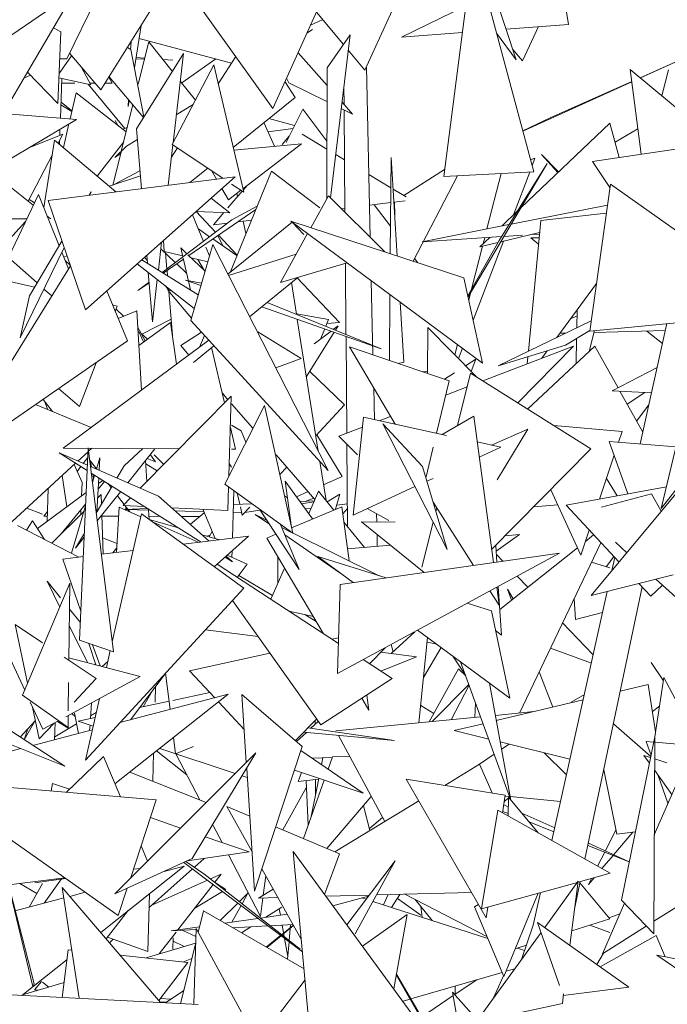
# Model space of a CAD drawing. Header units: metres. Extents: x -14.5 to 19.7, y -19.1 to 4.
# Tile 190 of 218: x 18.398 to 18.528, y 3.038 to 3.235. Entities that reach past the tile are written whole.
import ezdxf

# ---------------------------------------------------------------- set-up
doc = ezdxf.new("R2010")
doc.units = ezdxf.units.M
doc.layers.add('G-IMPT', color=7, linetype='Continuous', lineweight=5)
doc.layers.add('L-PLNT', color=7, linetype='Continuous', lineweight=5, true_color=0x005900)

# ---------------------------------------------------------------- blocks, each defined once
blk = doc.blocks.new('ÁRVORES ORNAMENTAIS - Pequeno e Médio Porte - Ipê-roxo-2976198-A')
at = {"layer": 'G-IMPT', "color": 253, "true_color": 0xaaaaaa}
for p, q in [((7.93285, 3.22726), (7.95077, 3.26365)), ((8.02268, 3.22702), (8.01104, 3.2625)), ((8.00818, 3.20373), (8.01413, 3.24957)), ((8.02617, 3.20463), (8.01413, 3.24957)), ((7.97401, 3.21732), (7.95312, 3.24664)), ((8.03311, 3.23413), (8.03109, 3.24679)), ((7.99241, 3.22497), (8.00145, 3.24473)), ((7.8998, 3.21703), (7.93437, 3.24059)), ((7.91088, 3.20049), (7.93437, 3.24059)), ((7.95035, 3.23811), (7.93969, 3.22104)), ((7.99975, 3.23159), (8.01261, 3.23783)), ((7.97401, 3.21732), (7.98318, 3.2375)), ((7.98814, 3.23012), (7.98277, 3.23659)), ((7.94636, 3.22546), (7.94774, 3.23393)), ((7.98157, 3.23396), (7.98402, 3.23509)), ((8.03311, 3.23413), (8.02066, 3.23318)), ((7.93166, 3.23261), (7.93019, 3.23345)), ((7.93106, 3.21828), (7.93166, 3.23261)), ((7.98086, 3.23239), (7.98196, 3.2331)), ((7.98196, 3.2331), (7.98087, 3.23242)), ((7.98946, 3.23202), (7.98488, 3.22545)), ((7.98946, 3.23202), (7.98558, 3.19944)), ((8.01192, 3.23251), (7.99975, 3.23159)), ((8.01874, 3.23238), (8.02268, 3.22702)), ((8.02391, 3.22683), (8.02712, 3.23367)), ((7.94562, 3.22909), (7.9457, 3.23065)), ((7.94712, 3.22214), (7.94926, 3.23062)), ((7.96577, 3.2264), (7.94732, 3.23131)), ((7.95395, 3.22474), (7.94926, 3.23062)), ((7.93379, 3.22786), (7.93131, 3.22433)), ((7.93969, 3.22104), (7.93338, 3.22834)), ((7.94497, 3.2295), (7.94565, 3.22909)), ((7.94829, 3.21567), (7.94565, 3.22909)), ((7.95617, 3.22829), (7.94679, 3.21327)), ((7.95617, 3.22829), (7.9541, 3.21043)), ((7.98487, 3.22193), (7.97907, 3.22845)), ((7.99241, 3.22497), (7.9891, 3.22896)), ((8.02391, 3.22683), (8.022, 3.22908)), ((8.0584, 3.22836), (8.04742, 3.22346)), ((8.04749, 3.22341), (8.0584, 3.22836)), ((7.93285, 3.22726), (7.93143, 3.22723)), ((7.94666, 3.22726), (7.9484, 3.2272)), ((7.94669, 3.22747), (7.94844, 3.22736)), ((7.95204, 3.22713), (7.95404, 3.227)), ((7.95209, 3.22707), (7.95404, 3.227)), ((7.96223, 3.22601), (7.95395, 3.21014)), ((7.96264, 3.22723), (7.95582, 3.22241)), ((7.96822, 3.20059), (7.96223, 3.22601)), ((7.96312, 3.22223), (7.96661, 3.22771)), ((7.92427, 3.22334), (7.92561, 3.22395)), ((7.93106, 3.21828), (7.925, 3.22459)), ((7.93765, 3.22205), (7.93574, 3.22561)), ((7.98488, 3.22545), (7.98481, 3.19923)), ((7.99351, 3.19155), (7.99273, 3.22565)), ((8.04546, 3.22511), (8.05947, 3.21341)), ((8.04546, 3.22511), (8.04762, 3.20817)), ((8.05312, 3.22504), (8.0518, 3.21981)), ((7.93765, 3.22205), (7.93128, 3.22347)), ((7.93158, 3.21539), (7.9319, 3.22333)), ((7.9345, 3.22239), (7.93186, 3.22239)), ((7.93714, 3.22214), (7.94447, 3.21332)), ((7.93853, 3.22238), (7.93747, 3.22238)), ((7.94192, 3.22238), (7.94053, 3.22238)), ((7.94125, 3.22354), (7.94192, 3.22238)), ((7.94133, 3.22366), (7.94819, 3.21551)), ((7.95856, 3.21898), (7.95553, 3.22277)), ((7.97848, 3.21949), (7.97645, 3.22269)), ((7.97724, 3.22245), (7.97676, 3.22336)), ((7.97724, 3.22245), (7.98486, 3.2187)), ((8.02399, 3.21277), (8.04577, 3.22264)), ((8.04576, 3.22272), (8.02959, 3.21551)), ((7.93351, 3.21524), (7.93472, 3.22047)), ((7.94474, 3.21264), (7.93472, 3.22047)), ((7.98827, 3.21812), (7.98824, 3.22173)), ((7.93384, 3.21668), (7.93169, 3.21803)), ((7.93171, 3.21854), (7.93388, 3.21684)), ((7.94376, 3.20877), (7.94609, 3.21801)), ((7.9451, 3.21769), (7.94516, 3.2191)), ((7.9451, 3.21769), (7.9453, 3.21894)), ((7.95812, 3.21812), (7.95475, 3.21601)), ((7.97848, 3.21949), (7.96612, 3.20952)), ((7.98999, 3.21617), (7.98786, 3.21857)), ((7.92015, 3.21631), (7.93481, 3.21513)), ((7.98001, 3.2172), (7.97671, 3.21054)), ((7.98001, 3.2172), (7.98484, 3.21075)), ((7.98771, 3.2173), (7.98999, 3.21617)), ((7.98845, 3.19658), (7.98828, 3.21702)), ((7.91755, 3.20485), (7.93481, 3.21513)), ((7.93218, 3.20949), (7.93327, 3.21421)), ((7.94316, 3.21386), (7.94256, 3.21489)), ((7.97226, 3.21448), (7.97434, 3.20975)), ((7.97838, 3.2139), (7.97326, 3.21528)), ((8.0414, 3.21438), (8.02362, 3.19747)), ((8.02397, 3.21283), (8.02959, 3.21551)), ((8.04327, 3.20751), (8.0414, 3.21438)), ((7.92525, 3.20944), (7.9321, 3.21219)), ((7.93115, 3.21036), (7.9321, 3.21219)), ((7.93144, 3.21193), (7.93149, 3.21315)), ((7.94495, 3.21349), (7.94406, 3.21316)), ((7.94679, 3.21327), (7.94778, 3.20129)), ((7.97306, 3.21266), (7.97807, 3.21328)), ((7.98484, 3.20919), (7.9799, 3.21218)), ((8.04697, 3.21325), (8.04243, 3.2106)), ((7.92826, 3.19751), (7.9304, 3.211)), ((7.94266, 3.20064), (7.9304, 3.211)), ((7.93137, 3.21018), (7.93139, 3.21083)), ((7.94423, 3.21065), (7.93893, 3.20379)), ((7.94697, 3.21112), (7.9448, 3.20976)), ((7.95406, 3.21007), (7.95312, 3.20197)), ((7.96407, 3.20337), (7.95395, 3.21014)), ((7.96624, 3.20901), (7.97974, 3.21025)), ((7.97974, 3.21025), (7.96806, 3.20127)), ((7.97593, 3.21014), (7.97731, 3.21175)), ((8.03791, 3.2067), (8.06709, 3.2111)), ((7.94206, 3.20201), (7.94372, 3.20861)), ((7.94243, 3.2075), (7.9448, 3.20976)), ((7.94243, 3.2075), (7.94364, 3.20828)), ((7.95377, 3.20756), (7.95498, 3.20946)), ((7.98836, 3.20706), (7.98661, 3.20812)), ((7.92617, 3.19798), (7.91475, 3.20708)), ((7.92515, 3.1988), (7.92992, 3.208)), ((7.99767, 3.20752), (7.99751, 3.18828)), ((7.99891, 3.18782), (7.99767, 3.20752)), ((8.01305, 3.17968), (8.02887, 3.20632)), ((8.01926, 3.19094), (8.02887, 3.20632)), ((8.02552, 3.20706), (8.02643, 3.20735)), ((8.02585, 3.20582), (8.02643, 3.20735)), ((8.03101, 3.2045), (8.02774, 3.20808)), ((8.03113, 3.20462), (8.02774, 3.20808)), ((8.04139, 3.20149), (8.03791, 3.2067)), ((7.94748, 3.20485), (7.94206, 3.20201)), ((7.96102, 3.20541), (7.95743, 3.20252)), ((7.96179, 3.2049), (7.96276, 3.2032)), ((7.97375, 3.20477), (7.96549, 3.18451)), ((7.9834, 3.19744), (7.97375, 3.20477)), ((8.00836, 3.2051), (8.00021, 3.1999)), ((8.02617, 3.20463), (8.00818, 3.20373)), ((8.01967, 3.20431), (8.01683, 3.19323)), ((8.02212, 3.19605), (8.02538, 3.2046)), ((7.92912, 3.19892), (7.96652, 3.20368)), ((7.93658, 3.17706), (7.96652, 3.20368)), ((7.94757, 3.20382), (7.9413, 3.20179)), ((7.96822, 3.20059), (7.9658, 3.20221)), ((7.99762, 3.20146), (7.99322, 3.20412)), ((8.01094, 3.20387), (8.00208, 3.18678)), ((8.04149, 3.20218), (8.03736, 3.17283)), ((8.04149, 3.20218), (8.05582, 3.19208)), ((7.93734, 3.19996), (7.93773, 3.20062)), ((7.93773, 3.20062), (7.93741, 3.19997)), ((7.96385, 3.20131), (7.96516, 3.19904)), ((7.96507, 3.19744), (7.96793, 3.20078)), ((7.96766, 3.20096), (7.96516, 3.19904)), ((7.96686, 3.20034), (7.967, 3.1997)), ((7.96812, 3.20101), (7.96888, 3.2019)), ((8.00068, 3.19962), (7.99807, 3.20119)), ((7.92121, 3.18753), (7.92719, 3.20013)), ((7.92532, 3.19912), (7.92641, 3.19848)), ((7.93135, 3.18988), (7.92719, 3.20013)), ((7.93658, 3.17706), (7.92912, 3.19892)), ((7.96542, 3.19647), (7.96169, 3.19938)), ((7.98516, 3.19986), (7.98162, 3.19348)), ((7.98516, 3.19986), (7.99641, 3.18866)), ((7.99336, 3.19796), (7.99759, 3.19849)), ((7.99823, 3.19857), (8.00046, 3.19885)), ((7.99833, 3.19858), (7.99839, 3.19608)), ((7.97064, 3.19713), (7.95724, 3.18791)), ((7.95871, 3.19673), (7.96261, 3.19259)), ((7.95871, 3.19673), (7.96542, 3.19647)), ((7.96215, 3.19403), (7.96427, 3.19651)), ((7.96585, 3.19502), (7.97091, 3.1978)), ((7.98777, 3.19725), (7.98844, 3.19734)), ((7.99432, 3.19808), (7.99755, 3.19376)), ((8.02293, 3.19682), (8.01977, 3.19381)), ((8.0409, 3.198), (8.02167, 3.19419)), ((8.04068, 3.1964), (8.02757, 3.19495)), ((7.89789, 3.19527), (7.92486, 3.19522)), ((7.92084, 3.1905), (7.92463, 3.19474)), ((7.92965, 3.19522), (7.92897, 3.19576)), ((7.96585, 3.19502), (7.95191, 3.18455)), ((7.96017, 3.19075), (7.95798, 3.19608)), ((7.96215, 3.19403), (7.96501, 3.19439)), ((7.96507, 3.18417), (7.97789, 3.19459)), ((7.96702, 3.19465), (7.96976, 3.19499)), ((7.96811, 3.19478), (7.96867, 3.19231)), ((8.01224, 3.18345), (7.97761, 3.1948)), ((8.01592, 3.1664), (7.97761, 3.1948)), ((7.98021, 3.19215), (7.97789, 3.19459)), ((8.02757, 3.19495), (8.02513, 3.16881)), ((7.96141, 3.19168), (7.95915, 3.19324)), ((8.02123, 3.1941), (8.00386, 3.19066)), ((8.02734, 3.19249), (8.01957, 3.19065)), ((7.9254, 3.17985), (7.93189, 3.19079)), ((7.95181, 3.19059), (7.95116, 3.18502)), ((7.9523, 3.18872), (7.95221, 3.19095)), ((7.96687, 3.1879), (7.96206, 3.19123)), ((7.96404, 3.18986), (7.96304, 3.19191)), ((7.96317, 3.19199), (7.96692, 3.18801)), ((7.98097, 3.19231), (7.97554, 3.18251)), ((8.01973, 3.1917), (8.00386, 3.19066)), ((8.01301, 3.17988), (8.01926, 3.19094)), ((8.01407, 3.17498), (8.02011, 3.19078)), ((8.01739, 3.19155), (8.01541, 3.18967)), ((8.01902, 3.19053), (8.01541, 3.18967)), ((8.01638, 3.19148), (8.01608, 3.1903)), ((8.02394, 3.19198), (8.02021, 3.19173)), ((8.02725, 3.19148), (8.02561, 3.19144)), ((8.02561, 3.19144), (8.02713, 3.19022)), ((8.02732, 3.1922), (8.02563, 3.19209)), ((7.93233, 3.18952), (7.92355, 3.17148)), ((7.93322, 3.18528), (7.93188, 3.18859)), ((7.95165, 3.18927), (7.95455, 3.18653)), ((7.9523, 3.18872), (7.95602, 3.18785)), ((7.95606, 3.18767), (7.95565, 3.18943)), ((7.95565, 3.18943), (7.95686, 3.18827)), ((7.95765, 3.17492), (7.96202, 3.19014)), ((7.96136, 3.18785), (7.96065, 3.18958)), ((7.96202, 3.19014), (7.98507, 3.14498)), ((8.01595, 3.1898), (8.01374, 3.18117)), ((7.90101, 3.18741), (7.92643, 3.1816)), ((7.92693, 3.18243), (7.92121, 3.18753)), ((7.93229, 3.18757), (7.93288, 3.18788)), ((7.93353, 3.18599), (7.93255, 3.18693)), ((7.95913, 3.18008), (7.94785, 3.18708)), ((7.94842, 3.18759), (7.94896, 3.18684)), ((7.94887, 3.18798), (7.949, 3.18636)), ((7.95617, 3.18718), (7.95215, 3.18441)), ((7.95287, 3.18527), (7.95261, 3.18836)), ((7.95758, 3.18104), (7.95612, 3.1874)), ((7.95706, 3.18808), (7.96049, 3.1848)), ((7.95771, 3.18746), (7.96103, 3.18668)), ((7.96041, 3.18487), (7.95906, 3.18714)), ((7.9652, 3.18391), (7.97869, 3.18819)), ((7.97554, 3.18251), (7.98888, 3.18644)), ((8.00237, 3.18733), (8.003, 3.18648)), ((7.93358, 3.18585), (7.90849, 3.14558)), ((7.95834, 3.17734), (7.94694, 3.18627)), ((7.94915, 3.18454), (7.94996, 3.17466)), ((7.95298, 3.18389), (7.9529, 3.18492)), ((7.95483, 3.18626), (7.95681, 3.18438)), ((7.98865, 3.17216), (7.98853, 3.18634)), ((7.94931, 3.18259), (7.94707, 3.18091)), ((7.95094, 3.18314), (7.94996, 3.17466)), ((7.95656, 3.183), (7.9598, 3.18242)), ((7.95656, 3.183), (7.95966, 3.18191)), ((7.97904, 3.18354), (7.9694, 3.17569)), ((7.97776, 3.1825), (7.97876, 3.17619)), ((7.98738, 3.1745), (7.9789, 3.18343)), ((7.99404, 3.16806), (7.99371, 3.18287)), ((8.01224, 3.18345), (8.01592, 3.1664)), ((7.92984, 3.17984), (7.92829, 3.18122)), ((7.94501, 3.17085), (7.94083, 3.18083)), ((7.94932, 3.18246), (7.94707, 3.18091)), ((7.95257, 3.18186), (7.95322, 3.18096)), ((7.95779, 3.17541), (7.95303, 3.18097)), ((7.95303, 3.18097), (7.95392, 3.1808)), ((7.95396, 3.17197), (7.95324, 3.18071)), ((8.01359, 3.18058), (8.01319, 3.17904)), ((8.03869, 3.18231), (8.03082, 3.17156)), ((7.9254, 3.17985), (7.92355, 3.17148)), ((7.97292, 3.17856), (7.9957, 3.16929)), ((7.99744, 3.1801), (7.99733, 3.16695)), ((8.00025, 3.16658), (7.9995, 3.17858)), ((7.942, 3.17804), (7.94295, 3.17782)), ((7.94254, 3.17674), (7.94295, 3.17782)), ((7.94419, 3.17577), (7.94271, 3.17718)), ((7.94313, 3.17533), (7.94683, 3.17686)), ((7.94778, 3.16099), (7.94683, 3.17686)), ((7.97181, 3.17766), (7.9957, 3.16929)), ((8.03483, 3.17704), (8.03477, 3.17347)), ((7.9537, 3.17523), (7.94787, 3.17223)), ((7.95765, 3.17492), (7.98507, 3.14498)), ((7.97875, 3.17628), (7.98519, 3.17511)), ((7.97893, 3.17516), (7.98312, 3.14881)), ((7.98465, 3.17379), (7.98519, 3.17511)), ((8.01906, 3.16588), (8.03764, 3.17486)), ((8.0336, 3.17535), (8.03481, 3.17582)), ((7.94854, 3.17089), (7.94702, 3.17369)), ((7.95361, 3.1745), (7.94724, 3.16996)), ((7.94725, 3.17275), (7.9482, 3.17065)), ((7.95361, 3.1745), (7.95477, 3.16617)), ((7.97971, 3.16731), (7.97106, 3.17268)), ((7.98568, 3.1728), (7.98232, 3.17025)), ((7.98358, 3.1712), (7.98442, 3.17324)), ((7.98738, 3.1745), (7.98486, 3.1743)), ((7.98711, 3.17388), (7.98617, 3.17317)), ((7.98656, 3.17301), (7.98711, 3.17388)), ((8.00503, 3.17355), (8.00498, 3.16433)), ((8.00503, 3.17355), (8.01472, 3.16366)), ((8.03255, 3.16997), (8.03737, 3.17293)), ((8.03725, 3.16875), (8.03835, 3.17293)), ((8.03736, 3.17283), (8.05469, 3.17448)), ((8.05247, 3.17291), (8.03825, 3.17255)), ((8.04743, 3.15025), (8.05278, 3.1743)), ((8.04877, 3.17282), (8.05189, 3.1703)), ((7.94501, 3.17085), (7.90849, 3.14558)), ((7.96127, 3.17097), (7.93214, 3.14942)), ((7.94896, 3.17119), (7.94774, 3.17235)), ((7.95977, 3.17261), (7.95564, 3.16991)), ((7.96037, 3.17195), (7.95941, 3.16959)), ((7.98075, 3.16371), (7.9863, 3.17258)), ((7.98882, 3.15241), (7.98866, 3.17175)), ((8.03256, 3.1724), (8.03142, 3.17237)), ((8.03473, 3.17131), (8.03464, 3.16631)), ((8.05165, 3.13738), (8.05977, 3.17143)), ((7.95728, 3.16802), (7.95564, 3.16991)), ((7.96226, 3.16988), (7.95816, 3.16654)), ((7.9644, 3.15844), (7.96181, 3.16951)), ((8.00927, 3.16288), (7.98933, 3.16967)), ((7.99849, 3.1542), (7.98933, 3.16967)), ((8.01091, 3.17012), (8.01038, 3.16809)), ((8.01114, 3.16731), (8.01192, 3.16937)), ((8.01599, 3.16286), (8.03411, 3.16983)), ((8.01906, 3.16588), (8.03255, 3.16997)), ((8.02299, 3.15845), (8.03411, 3.16983)), ((8.0384, 3.16983), (8.02494, 3.15723)), ((8.02883, 3.16884), (8.02777, 3.16739)), ((8.0384, 3.16983), (8.04302, 3.16149)), ((7.97463, 3.16545), (7.97971, 3.16731)), ((8.01254, 3.16589), (8.01463, 3.16722)), ((8.01365, 3.16475), (8.01463, 3.16722)), ((8.02503, 3.16769), (8.02489, 3.16628)), ((7.93541, 3.15771), (7.9387, 3.16649)), ((8.00025, 3.16658), (7.99906, 3.16636)), ((8.00499, 3.1648), (8.00393, 3.1647)), ((8.05083, 3.16554), (8.04188, 3.16089)), ((7.9814, 3.16476), (7.98838, 3.15808)), ((8.00927, 3.16288), (8.00677, 3.15241)), ((8.00832, 3.1632), (8.01036, 3.1645)), ((8.01357, 3.16439), (8.01095, 3.15396)), ((8.01357, 3.16439), (8.0376, 3.14925)), ((7.93541, 3.15771), (7.93123, 3.16132)), ((7.99434, 3.1551), (7.99419, 3.16146)), ((8.00858, 3.16001), (8.01288, 3.16166)), ((8.0497, 3.16045), (8.04188, 3.16089)), ((7.92813, 3.15917), (7.93003, 3.15672)), ((7.96574, 3.15978), (7.94753, 3.14142)), ((7.96506, 3.1591), (7.96395, 3.16039)), ((7.96525, 3.14384), (7.96574, 3.15978)), ((8.0434, 3.16081), (8.04796, 3.1526)), ((8.04484, 3.15821), (8.0484, 3.16053)), ((7.92661, 3.15812), (7.93771, 3.15355)), ((7.92841, 3.15881), (7.92909, 3.1571)), ((7.97237, 3.15797), (7.96444, 3.14223)), ((7.97006, 3.15338), (7.9658, 3.15826)), ((7.97801, 3.13239), (7.97237, 3.15797)), ((7.98263, 3.15188), (7.98838, 3.15808)), ((8.04672, 3.15482), (8.04917, 3.15806)), ((8.05165, 3.13738), (8.0681, 3.15848)), ((7.99216, 3.15558), (7.99006, 3.13604)), ((7.99216, 3.15558), (8.00877, 3.15197)), ((7.99529, 3.1549), (7.99756, 3.15577)), ((8.01419, 3.15584), (8.00785, 3.15217)), ((8.01419, 3.15584), (8.01811, 3.12654)), ((7.96657, 3.1492), (7.96555, 3.15356)), ((7.96772, 3.15285), (7.9658, 3.15398)), ((7.98721, 3.15179), (7.99195, 3.15361)), ((8.00886, 3.12916), (7.99604, 3.15427)), ((8.00394, 3.14577), (7.99604, 3.15427)), ((8.01771, 3.15003), (8.02501, 3.1532)), ((8.01884, 3.14311), (8.02501, 3.1532)), ((8.03018, 3.15393), (8.04382, 3.15271)), ((8.0663, 3.15446), (8.03767, 3.11995)), ((7.96772, 3.15285), (7.96866, 3.15061)), ((7.98283, 3.15209), (7.98788, 3.14372)), ((7.99099, 3.14806), (7.98721, 3.15179)), ((8.04312, 3.15061), (8.04382, 3.15271)), ((7.95532, 3.14927), (7.93214, 3.14942)), ((7.93543, 3.111), (7.93714, 3.14949)), ((7.94219, 3.10872), (7.93714, 3.14949)), ((7.93722, 3.14878), (7.93789, 3.14939)), ((7.94434, 3.14591), (7.94804, 3.14932)), ((7.95044, 3.1493), (7.94503, 3.14251)), ((7.96657, 3.1492), (7.9658, 3.1492)), ((7.98898, 3.13372), (7.98884, 3.15018)), ((8.00611, 3.14961), (8.0047, 3.14371)), ((8.01488, 3.15065), (8.01963, 3.14962)), ((8.01529, 3.14762), (8.01963, 3.14962)), ((8.0376, 3.14925), (8.01776, 3.12913)), ((8.04499, 3.14027), (8.04128, 3.15076)), ((8.04128, 3.15076), (8.05457, 3.14965)), ((7.93698, 3.14601), (7.93136, 3.14845)), ((7.93693, 3.14495), (7.93136, 3.14845)), ((7.9351, 3.14683), (7.9371, 3.14866)), ((7.93616, 3.14636), (7.93705, 3.14755)), ((7.93743, 3.1471), (7.93881, 3.1453)), ((7.93879, 3.14522), (7.93945, 3.14746)), ((7.93932, 3.14499), (7.93945, 3.14746)), ((7.95059, 3.1467), (7.94889, 3.14736)), ((7.94957, 3.14806), (7.95059, 3.1467)), ((7.95223, 3.14615), (7.95035, 3.14806)), ((7.98244, 3.13918), (7.9747, 3.14806)), ((8.03933, 3.13923), (8.04225, 3.148)), ((7.92108, 3.13396), (7.93463, 3.1464)), ((7.93591, 3.14253), (7.93435, 3.14614)), ((7.93495, 3.14474), (7.93569, 3.14573)), ((7.93777, 3.14566), (7.93751, 3.147)), ((7.95122, 3.13981), (7.9376, 3.14574)), ((7.94434, 3.14591), (7.94288, 3.14344)), ((7.94888, 3.14278), (7.94862, 3.14701)), ((7.94867, 3.14625), (7.95094, 3.14486)), ((7.96533, 3.14634), (7.9658, 3.14562)), ((7.97543, 3.14412), (7.97682, 3.14562)), ((7.98345, 3.14676), (7.98469, 3.13895)), ((8.00886, 3.12916), (8.00394, 3.14577)), ((7.9329, 3.1377), (7.93195, 3.14393)), ((7.9597, 3.13065), (7.93776, 3.14443)), ((7.938, 3.14254), (7.93843, 3.14401)), ((7.93823, 3.14334), (7.93805, 3.14425)), ((7.93888, 3.13665), (7.93924, 3.1435)), ((7.98419, 3.1421), (7.98788, 3.14372)), ((8.00482, 3.14282), (8.00605, 3.14338)), ((8.0407, 3.14333), (8.04284, 3.13987)), ((7.92911, 3.14133), (7.92896, 3.1348)), ((7.93591, 3.14253), (7.9358, 3.13983)), ((7.94192, 3.14182), (7.93875, 3.13644)), ((7.93912, 3.14119), (7.94042, 3.14276)), ((7.93918, 3.14232), (7.94008, 3.14298)), ((7.9411, 3.14233), (7.94174, 3.14151)), ((7.97801, 3.13239), (7.96444, 3.14223)), ((7.96504, 3.13695), (7.96518, 3.14169)), ((7.98199, 3.13526), (7.97652, 3.1428)), ((7.97652, 3.1428), (7.97776, 3.13354)), ((7.99006, 3.13604), (8.00244, 3.14173)), ((8.03264, 3.13799), (8.05268, 3.14169)), ((7.92701, 3.13337), (7.93674, 3.14052)), ((7.94363, 3.14075), (7.93895, 3.13487)), ((7.93976, 3.14014), (7.93903, 3.13943)), ((7.93976, 3.14014), (7.93981, 3.13824)), ((7.94297, 3.13991), (7.94431, 3.13817)), ((7.94562, 3.13949), (7.94411, 3.13797)), ((7.95122, 3.13981), (7.96131, 3.13085)), ((7.96597, 3.13143), (7.96627, 3.1409)), ((7.96744, 3.13819), (7.96692, 3.14043)), ((7.97636, 3.13989), (7.97696, 3.13949)), ((7.97877, 3.13971), (7.98109, 3.14073)), ((7.98052, 3.13878), (7.98224, 3.13941)), ((7.9812, 3.13635), (7.98316, 3.1408)), ((7.98625, 3.13705), (7.98316, 3.1408)), ((7.98492, 3.13866), (7.98742, 3.14023)), ((7.98658, 3.13719), (7.98742, 3.14023)), ((8.02957, 3.14111), (8.0356, 3.12803)), ((8.03971, 3.1376), (8.04973, 3.14028)), ((8.04973, 3.14028), (8.05167, 3.13683)), ((7.92801, 3.13619), (7.92486, 3.13742)), ((7.93173, 3.13228), (7.93663, 3.1382)), ((7.93381, 3.1284), (7.93662, 3.1379)), ((7.94333, 3.13762), (7.94282, 3.12858)), ((7.94765, 3.1357), (7.94333, 3.13762)), ((7.94838, 3.13776), (7.94411, 3.13797)), ((7.94902, 3.13736), (7.94438, 3.13716)), ((7.94448, 3.13795), (7.94546, 3.13668)), ((7.94469, 3.13702), (7.94467, 3.13771)), ((7.94467, 3.1377), (7.9447, 3.13702)), ((7.96504, 3.13695), (7.95383, 3.1375)), ((7.96987, 3.1383), (7.96618, 3.13813)), ((7.96793, 3.13604), (7.96755, 3.13769)), ((7.96793, 3.13604), (7.96942, 3.13764)), ((7.97777, 3.1335), (7.98784, 3.13771)), ((7.9823, 3.13886), (7.97947, 3.13873)), ((7.97978, 3.1383), (7.98222, 3.13867)), ((7.98053, 3.13728), (7.98166, 3.13742)), ((7.98682, 3.13804), (7.98894, 3.1383)), ((7.98784, 3.13771), (7.98927, 3.12689)), ((7.98803, 3.13627), (7.98895, 3.13735)), ((7.99287, 3.13734), (7.99721, 3.13492)), ((8.00606, 3.13863), (8.01415, 3.12598)), ((8.0068, 3.13747), (8.00662, 3.13674)), ((8.03098, 3.13806), (8.02618, 3.13767)), ((8.04322, 3.12664), (8.03264, 3.13799)), ((7.9283, 3.13583), (7.92901, 3.13678)), ((7.9283, 3.13583), (7.92898, 3.13583)), ((7.93628, 3.13674), (7.92984, 3.13043)), ((7.93569, 3.13706), (7.93565, 3.13613)), ((7.93988, 3.13604), (7.9401, 3.12824)), ((7.93988, 3.13581), (7.94323, 3.1358)), ((7.94779, 3.1363), (7.94195, 3.11067)), ((7.94959, 3.137), (7.94438, 3.13716)), ((7.94779, 3.1363), (7.96826, 3.12141)), ((7.94933, 3.13518), (7.94922, 3.13702)), ((7.9493, 3.13579), (7.95154, 3.13578)), ((7.96023, 3.1367), (7.95455, 3.13686)), ((7.95578, 3.13577), (7.95946, 3.13576)), ((7.96033, 3.13647), (7.95755, 3.1342)), ((7.96249, 3.13136), (7.96002, 3.13719)), ((7.96774, 3.13648), (7.96613, 3.13652)), ((7.96843, 3.13658), (7.97147, 3.13704)), ((7.9728, 3.13502), (7.97052, 3.13615)), ((7.97334, 3.13421), (7.97052, 3.13615)), ((7.97135, 3.13722), (7.97933, 3.12515)), ((7.99481, 3.13466), (7.99477, 3.13628)), ((7.92303, 3.13392), (7.93528, 3.12765)), ((7.92604, 3.1349), (7.92483, 3.133)), ((7.92604, 3.1349), (7.92841, 3.13117)), ((7.94934, 3.13518), (7.95521, 3.13347)), ((7.95914, 3.13059), (7.95015, 3.13459)), ((7.97554, 3.13418), (7.97933, 3.12515)), ((7.97776, 3.13257), (7.97581, 3.13354)), ((7.99238, 3.12958), (7.98825, 3.13462)), ((7.99175, 3.13469), (7.99847, 3.13463)), ((7.99175, 3.13469), (8.00425, 3.12456)), ((8.00608, 3.1346), (8.00382, 3.12562)), ((7.93638, 3.13242), (7.93461, 3.12942)), ((7.93634, 3.1316), (7.93461, 3.12942)), ((7.94292, 3.13036), (7.94001, 3.13149)), ((7.95616, 3.13022), (7.96917, 3.13182)), ((7.9599, 3.13211), (7.96336, 3.1311)), ((7.96089, 3.13182), (7.96154, 3.13211)), ((7.96132, 3.1317), (7.96189, 3.13277)), ((7.96234, 3.12572), (7.96917, 3.13182)), ((7.97283, 3.13144), (7.97466, 3.1322)), ((7.97283, 3.13144), (7.98418, 3.11231)), ((7.98745, 3.1245), (7.97642, 3.13209)), ((7.99531, 3.12391), (7.978, 3.13246)), ((7.99492, 3.12979), (7.99486, 3.13217)), ((8.02335, 3.13215), (8.01867, 3.1288)), ((8.0205, 3.13191), (8.02335, 3.13215)), ((8.0356, 3.12803), (8.03727, 3.13302)), ((8.03652, 3.13078), (8.03815, 3.13207)), ((7.94287, 3.12946), (7.94208, 3.12849)), ((7.98895, 3.1293), (7.99753, 3.13001)), ((8.01859, 3.12998), (8.0188, 3.12664)), ((8.01939, 3.11718), (8.03492, 3.12951)), ((8.02331, 3.09646), (8.0396, 3.13052)), ((8.0425, 3.13059), (8.04478, 3.12852)), ((7.93204, 3.12725), (7.93617, 3.12776)), ((7.93978, 3.1282), (7.94612, 3.12898)), ((7.96598, 3.12671), (7.96449, 3.12764)), ((7.96471, 3.12784), (7.96598, 3.12671)), ((7.9689, 3.12624), (7.96491, 3.12802)), ((7.96585, 3.1276), (7.96589, 3.12889)), ((7.97502, 3.12774), (7.97506, 3.12247)), ((7.99668, 3.12348), (7.98305, 3.12774)), ((7.99009, 3.12254), (7.98305, 3.12774)), ((7.98697, 3.10436), (8.03134, 3.12843)), ((7.98752, 3.12218), (8.03134, 3.12843)), ((8.01998, 3.12681), (8.01871, 3.12813)), ((8.04216, 3.12777), (8.04069, 3.12573)), ((8.04181, 3.12493), (8.04238, 3.12753)), ((7.93569, 3.1168), (7.93204, 3.12725)), ((7.98716, 3.11036), (7.96288, 3.12621)), ((7.9689, 3.12624), (7.96691, 3.12358)), ((7.97362, 3.1192), (7.97638, 3.12545)), ((8.03774, 3.12663), (8.04138, 3.12552)), ((7.97396, 3.11997), (7.96721, 3.12399)), ((8.025, 3.12163), (8.02286, 3.12383)), ((8.05404, 3.12408), (8.03767, 3.11995)), ((7.9335, 3.1224), (7.924, 3.10002)), ((7.93149, 3.11765), (7.92891, 3.12285)), ((7.9316, 3.11951), (7.92891, 3.12285)), ((7.9335, 3.1224), (7.93329, 3.10698)), ((7.98697, 3.10436), (7.98752, 3.12218)), ((8.01877, 3.12161), (8.01925, 3.118)), ((8.0191, 3.12179), (8.01971, 3.11204)), ((8.03642, 3.06727), (8.04783, 3.12169)), ((8.04958, 3.11981), (8.04721, 3.12236)), ((8.04958, 3.11981), (8.05193, 3.12201)), ((8.05061, 3.12321), (8.06838, 3.10706)), ((7.96826, 3.12141), (7.93658, 3.08707)), ((8.01741, 3.12088), (8.01925, 3.118)), ((8.02092, 3.12125), (8.02204, 3.11928)), ((8.02092, 3.12125), (8.02176, 3.11906)), ((8.02981, 3.07098), (8.04088, 3.12076)), ((7.98366, 3.09413), (7.96599, 3.11895)), ((8.01774, 3.11691), (8.01289, 3.11842)), ((8.03424, 3.11932), (8.03452, 3.11515)), ((7.93559, 3.11457), (7.93343, 3.11724)), ((7.97721, 3.11685), (7.98214, 3.11575)), ((7.98273, 3.11475), (7.9804, 3.11614)), ((8.01774, 3.11691), (8.02138, 3.09946)), ((8.03452, 3.11515), (8.03994, 3.11654)), ((7.92801, 3.11052), (7.92255, 3.11418)), ((7.92255, 3.11418), (7.92502, 3.10242)), ((7.93698, 3.10655), (7.93339, 3.1138)), ((8.03807, 3.10812), (8.03192, 3.11447)), ((7.96061, 3.11312), (7.9711, 3.11178)), ((8.0024, 3.11273), (7.99771, 3.10836)), ((8.02138, 3.09946), (8.00297, 3.11304)), ((8.01856, 3.11297), (8.01971, 3.11204)), ((7.92445, 3.10107), (7.91981, 3.11107)), ((7.93543, 3.111), (7.94219, 3.10872)), ((7.93866, 3.1061), (7.93727, 3.11038)), ((7.9395, 3.10588), (7.93802, 3.11013)), ((7.98586, 3.11121), (7.98719, 3.11151)), ((7.99811, 3.10873), (7.99769, 3.11018)), ((8.00497, 3.11157), (8.00322, 3.09451)), ((8.00488, 3.11064), (8.00681, 3.11021)), ((7.89644, 3.10935), (7.93248, 3.08582)), ((7.94156, 3.10894), (7.94079, 3.10554)), ((7.95741, 3.1049), (7.97346, 3.10846)), ((7.99337, 3.1063), (7.99647, 3.10951)), ((7.99562, 3.10863), (8.00276, 3.10772)), ((7.99562, 3.10484), (8.00276, 3.10772)), ((8.00765, 3.10959), (8.00415, 3.10355)), ((8.01002, 3.10784), (8.01253, 3.10404)), ((8.0295, 3.10941), (8.03769, 3.10644)), ((7.93871, 3.10336), (7.93233, 3.10763)), ((7.94751, 3.10377), (7.9333, 3.10752)), ((7.93996, 3.10576), (7.94106, 3.10674)), ((7.99789, 3.10336), (7.99209, 3.10714)), ((8.01155, 3.10671), (8.02163, 3.07908)), ((8.04966, 3.10655), (8.05209, 3.10288)), ((7.95249, 3.10431), (7.94559, 3.0951)), ((7.95261, 3.10445), (7.95351, 3.09718)), ((7.96243, 3.09951), (7.95741, 3.1049)), ((8.00531, 3.09472), (8.01113, 3.1053)), ((8.01259, 3.10387), (8.01113, 3.1053)), ((8.02726, 3.10473), (8.02999, 3.09764)), ((7.93269, 3.09573), (7.94751, 3.10377)), ((7.93323, 3.10254), (7.93316, 3.09691)), ((7.93871, 3.10336), (7.93431, 3.09867)), ((7.98366, 3.09413), (7.99789, 3.10336)), ((8.01322, 3.10215), (8.00586, 3.09477)), ((8.00965, 3.09514), (8.01327, 3.10201)), ((8.01732, 3.10246), (8.02163, 3.07908)), ((8.04904, 3.10216), (8.04346, 3.10083)), ((8.04904, 3.10216), (8.05051, 3.09272)), ((8.05036, 3.09171), (8.0522, 3.1036)), ((8.05863, 3.09134), (8.0522, 3.1036)), ((7.89767, 3.09984), (7.93248, 3.08582)), ((7.93311, 3.09359), (7.924, 3.10002)), ((7.94249, 3.0823), (7.96509, 3.10021)), ((7.94348, 3.09455), (7.96509, 3.10021)), ((7.95012, 3.10115), (7.94815, 3.0977)), ((7.95052, 3.09867), (7.95061, 3.1018)), ((7.96142, 3.1006), (7.95403, 3.09898)), ((7.97993, 3.08978), (7.96787, 3.10016)), ((7.96787, 3.10016), (7.96873, 3.08658)), ((7.99282, 3.10006), (7.99321, 3.09706)), ((8.0363, 3.10015), (8.03368, 3.09867)), ((7.92808, 3.09322), (7.92556, 3.09867)), ((7.93938, 3.09936), (7.93658, 3.08707)), ((7.93758, 3.09538), (7.93777, 3.09848)), ((7.9533, 3.09883), (7.94741, 3.09754)), ((7.96831, 3.0932), (7.96322, 3.09867)), ((7.99182, 3.09942), (7.99321, 3.09706)), ((8.00622, 3.09637), (8.00359, 3.09795)), ((8.01454, 3.09851), (8.01441, 3.0956)), ((8.03606, 3.09908), (8.0187, 3.09496)), ((7.92602, 3.09766), (7.92737, 3.09128)), ((7.93315, 3.09597), (7.93311, 3.09359)), ((7.93452, 3.09576), (7.93389, 3.09638)), ((7.93437, 3.09646), (7.93521, 3.09238)), ((7.93761, 3.09592), (7.93875, 3.09659)), ((8.01851, 3.096), (8.02621, 3.09674)), ((8.0513, 3.09781), (8.04988, 3.09676)), ((7.92659, 3.09497), (7.92352, 3.09167)), ((7.92649, 3.09486), (7.92437, 3.09111)), ((7.93035, 3.09446), (7.92737, 3.09128)), ((7.92808, 3.09322), (7.93122, 3.09493)), ((7.93054, 3.09456), (7.93043, 3.09113)), ((7.93045, 3.0917), (7.93482, 3.09428)), ((7.93098, 3.0948), (7.9333, 3.09338)), ((7.93852, 3.09559), (7.93511, 3.09484)), ((7.93812, 3.09384), (7.93511, 3.09484)), ((7.93743, 3.09297), (7.9375, 3.09404)), ((7.97857, 3.09096), (7.9828, 3.09534)), ((7.98316, 3.09482), (7.98165, 3.09342)), ((7.98251, 3.09505), (7.98252, 3.09422)), ((7.98665, 3.09291), (8.01556, 3.09571)), ((8.01607, 3.09433), (8.01029, 3.09296)), ((8.04209, 3.09431), (8.04959, 3.08778)), ((7.92505, 3.09332), (7.92433, 3.09114)), ((7.92609, 3.08999), (7.93795, 3.0931)), ((7.98075, 3.09258), (7.9788, 3.09076)), ((7.98018, 3.09263), (7.99836, 3.09098)), ((7.98103, 3.09351), (7.99836, 3.09098)), ((7.98714, 3.092), (7.9964, 3.07476)), ((8.01719, 3.09125), (8.01029, 3.09296)), ((8.05899, 3.09216), (8.05027, 3.07215)), ((7.9542, 3.09158), (7.9546, 3.08832)), ((8.03342, 3.08722), (8.01949, 3.09068)), ((8.02126, 3.09024), (8.01976, 3.08923)), ((8.0437, 3.05904), (8.05039, 3.09171)), ((8.04963, 3.08799), (8.04864, 3.09079)), ((8.04864, 3.09079), (8.05017, 3.09065)), ((8.05015, 3.05235), (8.05039, 3.09171)), ((8.05038, 3.09063), (8.05802, 3.08995)), ((7.91539, 3.08719), (7.92368, 3.08936)), ((7.94247, 3.06033), (7.97067, 3.08851)), ((7.95004, 3.08285), (7.95021, 3.08842)), ((7.95684, 3.0841), (7.95082, 3.0889)), ((7.96652, 3.08436), (7.95144, 3.08939)), ((7.9546, 3.08832), (7.95815, 3.08975)), ((7.95944, 3.0791), (7.95463, 3.08833)), ((7.95789, 3.06736), (7.97067, 3.08851)), ((7.97993, 3.08978), (7.97036, 3.06087)), ((7.99207, 3.08042), (7.97966, 3.08897)), ((8.01829, 3.08824), (8.01533, 3.08624)), ((8.03273, 3.08413), (8.02827, 3.0885)), ((7.94018, 3.08778), (7.93277, 3.08064)), ((7.94357, 3.07973), (7.94018, 3.08778)), ((7.9819, 3.08743), (7.98591, 3.08756)), ((7.98377, 3.08614), (7.98404, 3.0875)), ((7.98595, 3.08768), (7.98508, 3.08523)), ((7.98595, 3.08768), (7.9894, 3.08778)), ((8.01533, 3.08622), (8.00838, 3.08201)), ((8.01786, 3.08049), (8.01533, 3.08622)), ((8.04931, 3.08643), (8.0482, 3.08799)), ((8.04954, 3.08755), (8.0482, 3.08799)), ((8.05278, 3.0865), (8.05036, 3.08729)), ((7.94548, 3.08467), (7.96074, 3.07858)), ((7.96881, 3.08543), (7.97036, 3.06087)), ((7.99207, 3.08042), (7.97837, 3.08505)), ((7.97976, 3.08458), (7.97913, 3.08281)), ((8.04279, 3.07223), (8.04016, 3.0851)), ((8.05376, 3.08017), (8.05035, 3.08497)), ((7.95074, 3.07913), (7.90486, 3.08299)), ((7.94312, 3.056), (7.90486, 3.08299)), ((7.92999, 3.0824), (7.92972, 3.0809)), ((7.92999, 3.0824), (7.93337, 3.08122)), ((7.96892, 3.08356), (7.96789, 3.08391)), ((7.97913, 3.08281), (7.98319, 3.08327)), ((7.98431, 3.08304), (7.98017, 3.07136)), ((7.98111, 3.07402), (7.98067, 3.08299)), ((7.98162, 3.07547), (7.98322, 3.08341)), ((7.98255, 3.0832), (7.98256, 3.08011)), ((8.0007, 3.08325), (8.02049, 3.08007)), ((8.0007, 3.08325), (8.01668, 3.05555)), ((8.053, 3.07842), (8.05103, 3.08401)), ((7.98074, 3.08163), (7.97602, 3.07309)), ((7.95074, 3.07913), (7.94556, 3.06341)), ((7.98481, 3.06941), (7.99371, 3.07976)), ((8.00322, 3.07889), (7.98645, 3.06873)), ((8.02049, 3.08007), (8.01994, 3.07652)), ((8.02114, 3.07942), (8.02029, 3.07878)), ((8.02046, 3.07988), (8.02137, 3.07979)), ((8.02104, 3.0759), (8.02114, 3.07965)), ((8.02709, 3.07251), (8.02114, 3.07965)), ((8.0215, 3.07977), (8.03154, 3.07875)), ((7.96985, 3.06884), (7.96483, 3.07777)), ((7.96941, 3.07586), (7.96483, 3.07777)), ((7.99214, 3.07793), (7.99344, 3.07296)), ((8.01574, 3.0573), (8.01898, 3.07706)), ((8.04148, 3.06443), (8.01898, 3.07706)), ((8.02106, 3.07637), (8.01998, 3.0768)), ((8.02018, 3.07811), (8.02109, 3.0777)), ((8.02379, 3.07648), (8.03037, 3.0735)), ((8.08414, 3.07637), (8.05017, 3.05483)), ((7.94956, 3.07557), (7.95561, 3.07346)), ((7.99333, 3.07337), (7.99595, 3.07559)), ((8.0302, 3.07272), (8.02527, 3.07469)), ((7.9639, 3.07056), (7.96212, 3.07397)), ((7.98739, 3.06834), (7.9746, 3.07369)), ((8.04261, 3.07312), (8.04049, 3.06892)), ((8.04597, 3.07265), (8.04216, 3.06816)), ((8.04279, 3.07223), (8.0465, 3.07273)), ((7.96053, 3.07174), (7.96928, 3.06869)), ((8.03709, 3.07046), (8.04528, 3.06675)), ((7.949, 3.06685), (7.94771, 3.06993)), ((7.95689, 3.06691), (7.96928, 3.06869)), ((8.00608, 3.03052), (7.97812, 3.06877)), ((7.98281, 3.01758), (7.97812, 3.06877)), ((8.04527, 3.0667), (8.037, 3.07001)), ((8.04037, 3.06866), (8.03895, 3.06585)), ((7.94247, 3.06033), (7.95789, 3.06736)), ((7.95625, 3.06662), (7.97996, 3.04871)), ((7.96026, 3.06434), (7.95667, 3.06681)), ((7.9603, 3.0674), (7.95835, 3.06566)), ((7.9716, 3.05579), (7.96518, 3.0681)), ((7.98438, 3.06022), (7.98739, 3.06834)), ((7.99846, 3.06693), (7.9888, 3.05416)), ((7.99846, 3.06693), (7.99048, 3.0523)), ((8.04202, 3.068), (8.0398, 3.06537)), ((7.92634, 3.04234), (7.92038, 3.06542)), ((7.9261, 3.04182), (7.92038, 3.06542)), ((7.93964, 3.05259), (7.95629, 3.06587)), ((7.94755, 3.0654), (7.94616, 3.06523)), ((7.95797, 3.06532), (7.94929, 3.0576)), ((7.95229, 3.06481), (7.95629, 3.06587)), ((7.97972, 3.05129), (7.97184, 3.06532)), ((8.03505, 3.06265), (8.04148, 3.06443)), ((7.93246, 3.06352), (7.91244, 3.06102)), ((7.9265, 3.06255), (7.93259, 3.06342)), ((7.93177, 3.06331), (7.92837, 3.05847)), ((7.96097, 3.06305), (7.94984, 3.05809)), ((7.96026, 3.06434), (7.97948, 3.04928)), ((7.96372, 3.06427), (7.96157, 3.06332)), ((7.96245, 3.06263), (7.96372, 3.06427)), ((7.96467, 3.06121), (7.96258, 3.06253)), ((7.97262, 3.06393), (7.97213, 3.06006)), ((8.01574, 3.0573), (8.03491, 3.06261)), ((8.03507, 3.06283), (8.02837, 3.05359)), ((8.03507, 3.06283), (8.03341, 3.05001)), ((8.03439, 3.05758), (8.03548, 3.06277)), ((8.0414, 3.05532), (8.03542, 3.0625)), ((8.03823, 3.06353), (8.03712, 3.06222)), ((8.03771, 3.06338), (8.03712, 3.06222)), ((7.92688, 3.06041), (7.9235, 3.0624)), ((7.92801, 3.06239), (7.92531, 3.05766)), ((7.93194, 3.0616), (7.93534, 3.03945)), ((7.93194, 3.0616), (7.95159, 3.03861)), ((7.93346, 3.05982), (7.93654, 3.06064)), ((7.94491, 3.06144), (7.94312, 3.056)), ((7.95506, 3.0531), (7.96211, 3.06219)), ((7.96397, 3.06079), (7.95845, 3.05747)), ((7.96911, 3.06057), (7.96789, 3.05836)), ((7.97412, 3.06126), (7.97119, 3.05949)), ((8.01377, 3.06059), (7.99473, 3.0601)), ((8.02605, 3.05407), (8.0275, 3.06056)), ((7.92257, 3.05693), (7.93226, 3.0595)), ((7.94903, 3.0488), (7.94937, 3.06035)), ((7.96736, 3.05878), (7.96905, 3.06045)), ((7.97506, 3.05959), (7.97119, 3.05949)), ((7.97207, 3.05951), (7.9716, 3.05579)), ((7.99326, 3.06006), (7.98465, 3.05984)), ((7.98604, 3.05794), (7.99314, 3.05989)), ((7.99181, 3.05953), (7.99266, 3.05926)), ((7.99403, 3.05881), (8.01701, 3.0514)), ((7.99707, 3.06016), (7.99617, 3.05812)), ((7.99945, 3.06022), (7.99778, 3.0576)), ((7.99894, 3.05942), (8.00359, 3.05608)), ((8.00044, 3.06025), (8.01682, 3.05183)), ((8.00248, 3.0592), (8.0059, 3.05498)), ((8.02019, 3.04382), (8.02707, 3.06044)), ((8.0437, 3.05904), (8.05015, 3.05235)), ((7.94515, 3.05698), (7.94072, 3.05132)), ((7.95913, 3.0526), (7.96019, 3.0569)), ((7.96019, 3.0569), (7.98027, 3.04535)), ((7.96352, 3.05499), (7.96704, 3.05847)), ((7.96768, 3.05798), (7.96585, 3.05467)), ((7.97264, 3.05565), (7.97585, 3.05768)), ((7.97554, 3.05607), (7.97532, 3.05735)), ((8.00362, 3.0578), (8.00389, 3.05563)), ((8.01436, 3.0577), (8.01515, 3.05821)), ((8.01436, 3.0577), (8.02019, 3.04382)), ((8.01701, 3.05765), (8.01668, 3.05555)), ((8.0443, 3.05843), (8.03989, 3.04832)), ((7.96444, 3.05446), (7.97107, 3.05542)), ((7.97155, 3.05549), (7.97693, 3.05627)), ((8.0009, 3.05617), (7.99194, 3.04987)), ((7.99819, 3.04131), (8.0009, 3.05617)), ((8.04521, 3.04165), (8.02695, 3.05459)), ((8.02695, 3.05459), (8.03132, 3.04202)), ((8.03378, 3.05291), (8.0414, 3.05532)), ((8.04337, 3.05631), (8.04138, 3.05561)), ((7.95134, 3.04831), (7.95473, 3.05268)), ((7.95371, 3.05291), (7.95941, 3.05373)), ((7.95869, 3.05317), (7.95371, 3.05291)), ((7.95602, 3.05303), (7.95865, 3.05183)), ((7.95827, 3.03827), (7.9587, 3.05339)), ((7.96789, 3.03638), (7.9587, 3.05339)), ((7.97306, 3.05392), (7.96602, 3.05355)), ((7.96775, 3.05255), (7.96962, 3.05374)), ((7.9781, 3.05419), (7.97353, 3.05395)), ((7.9758, 3.05216), (7.97817, 3.05406)), ((7.97588, 3.0521), (7.9782, 3.054)), ((7.9763, 3.05177), (7.9759, 3.05407)), ((7.97759, 3.05416), (7.9773, 3.05099)), ((8.02375, 3.04722), (8.02605, 3.05407)), ((8.04138, 3.05258), (8.0374, 3.05406)), ((8.04867, 3.05389), (8.03989, 3.04832)), ((7.94903, 3.0488), (7.94099, 3.05167)), ((7.94215, 3.05125), (7.94137, 3.05056)), ((7.95415, 3.05153), (7.95402, 3.04928)), ((7.95412, 3.05088), (7.95631, 3.04979)), ((7.97272, 3.04969), (7.9756, 3.052)), ((7.97284, 3.04962), (7.97568, 3.05194)), ((7.97701, 3.04777), (7.97636, 3.05142)), ((7.97728, 3.05073), (7.97696, 3.04726)), ((8.02764, 3.05259), (8.01496, 3.0351)), ((8.05064, 3.05202), (8.03946, 3.04572)), ((8.05246, 3.04773), (8.05064, 3.05202)), ((7.93315, 3.04915), (7.93196, 3.03962)), ((7.93315, 3.04915), (7.93386, 3.04908)), ((7.94869, 3.04751), (7.9586, 3.05048)), ((7.95561, 3.0384), (7.95862, 3.05055)), ((8.02247, 3.04933), (8.0247, 3.05004)), ((8.02295, 3.04948), (8.02436, 3.04903)), ((7.9239, 3.04003), (7.93291, 3.04722)), ((7.94351, 3.04806), (7.95702, 3.04663)), ((7.95618, 3.04672), (7.95783, 3.04737)), ((8.04011, 3.04846), (8.03876, 3.04622)), ((8.0662, 3.03754), (8.05076, 3.04808)), ((8.06834, 3.04457), (8.05076, 3.04808)), ((7.95702, 3.04663), (7.95128, 3.03898)), ((8.0224, 3.04536), (8.02062, 3.04484)), ((7.92779, 3.04283), (7.92642, 3.04116)), ((7.98047, 3.04315), (7.97393, 3.0345)), ((8.00423, 3.03447), (7.99871, 3.04416)), ((8.00448, 3.03443), (7.99873, 3.04425)), ((8.01986, 3.04462), (8.00162, 3.03932)), ((8.01048, 3.04024), (8.01479, 3.04315)), ((8.01817, 3.03952), (8.02015, 3.04392)), ((7.92399, 3.04011), (7.93233, 3.04261)), ((7.92634, 3.04234), (7.9261, 3.04182)), ((7.92642, 3.04116), (7.92712, 3.04105)), ((7.92801, 3.04266), (7.92928, 3.04169)), ((7.95625, 3.04098), (7.95259, 3.03856)), ((8.01048, 3.04012), (8.01047, 3.04189)), ((8.04521, 3.04165), (8.03203, 3.03998)), ((7.95913, 3.03822), (7.91318, 3.04059)), ((7.95362, 3.03924), (7.95161, 3.03942)), ((8.00149, 3.03928), (7.99999, 3.03885)), ((8.00373, 3.0357), (8.01009, 3.03998)), ((8.02295, 3.02614), (8.00997, 3.04069)), ((8.01566, 3.00849), (8.00997, 3.04069)), ((8.03215, 3.04031), (8.03191, 3.03843)), ((7.95272, 3.03865), (7.95156, 3.03865)), ((8.03191, 3.03843), (8.01521, 3.03481))]:
    blk.add_line(p, q, dxfattribs=at)

msp = doc.modelspace()

# ---------------------------------------------------------------- block references
at = {"layer": 'L-PLNT', "color": 253, "true_color": 0xaaaaaa}
msp.add_blockref('ÁRVORES ORNAMENTAIS - Pequeno e Médio Porte - Ipê-roxo-2976198-A', (10.47483, 0), dxfattribs=at)

doc.saveas('drawing.dxf')
